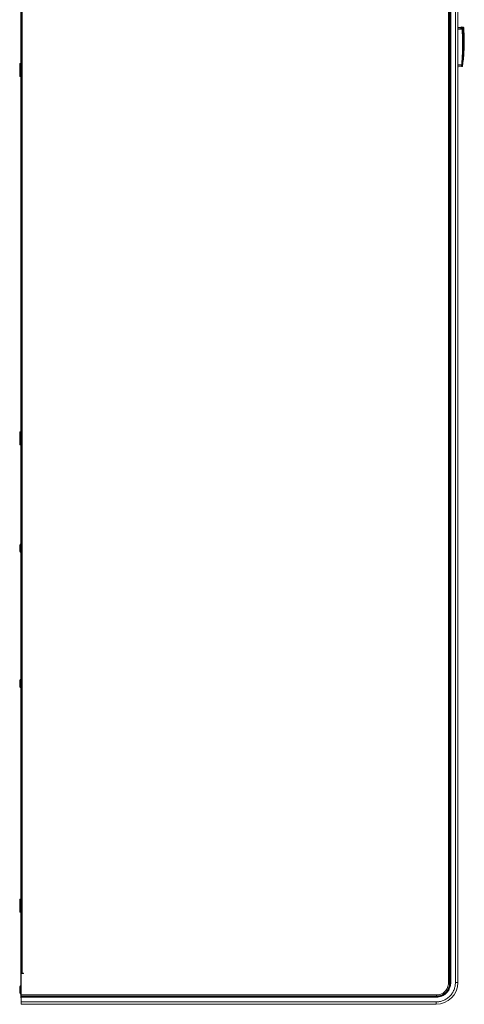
# Model space of a CAD drawing. Header units: millimetres. Extents: x 38 to 253, y 25 to 200.
# Tile 69 of 71: x 129 to 156, y 84 to 144. Entities that reach past the tile are written whole.
import ezdxf

# ---------------------------------------------------------------- set-up
doc = ezdxf.new("R2010")
doc.units = ezdxf.units.MM

msp = doc.modelspace()

# ---------------------------------------------------------------- linework, layer by layer
at = {"color": 7, "linetype": 'Continuous', "lineweight": 15}
for p, q in [((129.07762, 177.09955), (129.07762, 84.27622)), ((155.38219, 85.17984), (155.38219, 176.27259)), ((155.45762, 85.17984), (155.45762, 176.27259)), ((155.47742, 85.17984), (155.47742, 176.27259)), ((155.51514, 176.27259), (155.51514, 85.17984)), ((155.52429, 85.20955), (155.52429, 176.24288)), ((155.81029, 176.24288), (155.81029, 85.20955)), ((155.95762, 85.20955), (155.95762, 176.24288)), ((129.07762, 175.60955), (129.07762, 85.94288)), ((129.09095, 175.66288), (129.09095, 85.78955)), ((129.14442, 175.66288), (129.14442, 85.78955)), ((156.13762, 143.9438), (155.95762, 143.95955)), ((155.95762, 143.89861), (156.20395, 143.87798)), ((155.95762, 143.83978), (156.22905, 143.81688)), ((156.13762, 143.91676), (156.13762, 143.9438)), ((156.26027, 143.90602), (156.13762, 143.91676)), ((156.2894, 143.97244), (156.15818, 143.98392)), ((156.15896, 143.94917), (156.15896, 143.98388)), ((156.26442, 143.94032), (156.15896, 143.94917)), ((156.15896, 143.91768), (156.15896, 143.92939)), ((156.26442, 143.92054), (156.15896, 143.92939)), ((156.22892, 143.87588), (156.26027, 143.90602)), ((156.29668, 143.86873), (156.26532, 143.83842)), ((156.27616, 143.71035), (156.29601, 143.71955)), ((156.30241, 143.68212), (156.29668, 143.86873)), ((156.31717, 143.16622), (156.30727, 143.56288)), ((156.32082, 143.16298), (156.31058, 143.56326)), ((156.31087, 143.56326), (156.31336, 143.3253)), ((156.30901, 143.06222), (156.29209, 143.06223)), ((156.29509, 143.08029), (156.31841, 143.08027)), ((156.31844, 143.07224), (156.29515, 143.07227)), ((156.30718, 143.07356), (156.30744, 143.04817)), ((156.3092, 142.54622), (156.31778, 142.98621)), ((156.31054, 143.09955), (156.31526, 143.09955)), ((156.31543, 143.05288), (156.31084, 143.05288)), ((156.31268, 142.54254), (156.32147, 142.98952)), ((156.27649, 141.96955), (156.3016, 142.36622)), ((156.27952, 141.96881), (156.30524, 142.36909)), ((156.30645, 142.45181), (156.28678, 142.45187)), ((156.28706, 142.4599), (156.30678, 142.45983)), ((156.29628, 142.48472), (156.29547, 142.46818)), ((156.29916, 142.47955), (156.29828, 142.47255)), ((156.30254, 142.47955), (156.30454, 142.47955)), ((156.30485, 142.47572), (156.30347, 142.44785)), ((129.07762, 141.74288), (128.99762, 141.74288)), ((128.99762, 141.74288), (128.99762, 140.94288)), ((156.26085, 141.81288), (156.24928, 141.81288)), ((156.25324, 141.83147), (156.26488, 141.83139)), ((156.25387, 141.83949), (156.26558, 141.83942)), ((156.25416, 141.81288), (156.25611, 141.82237)), ((156.25665, 141.57061), (156.2916, 141.94376)), ((156.28984, 142.17287), (156.27972, 141.96881)), ((156.29152, 141.94288), (156.29768, 141.94288)), ((156.29329, 142.14932), (156.29577, 142.22171)), ((155.95762, 141.65265), (156.19885, 141.67289)), ((156.1638, 141.61385), (155.95762, 141.59667)), ((155.95762, 141.52653), (156.01095, 141.53109)), ((156.01097, 141.53088), (156.22229, 141.54937)), ((128.99762, 140.94288), (129.07762, 140.94288)), ((129.07762, 119.07622), (128.99762, 119.07622)), ((128.99762, 119.07622), (128.99762, 118.87622)), ((128.99762, 118.87622), (128.99762, 118.27622)), ((128.99762, 118.27622), (129.07762, 118.27622)), ((129.07762, 112.18688), (129.06429, 112.18688)), ((129.06429, 112.18688), (129.06429, 111.65355)), ((129.06429, 111.65355), (129.07762, 111.65355)), ((128.99762, 103.8071), (128.99762, 103.40955)), ((129.07762, 103.87622), (129.06429, 103.87622)), ((129.06429, 103.87622), (129.06429, 103.34288)), ((129.06429, 103.34288), (129.07762, 103.34288)), ((129.07762, 90.34288), (128.99762, 90.34288)), ((128.99762, 90.34288), (128.99762, 89.54288)), ((128.99762, 89.54288), (129.07762, 89.54288)), ((129.09095, 85.94288), (129.07762, 85.94288)), ((129.14442, 85.78955), (129.09095, 85.78955)), ((129.09095, 84.45164), (129.09095, 85.77621)), ((129.09095, 85.77621), (129.22429, 85.77621)), ((129.14442, 85.78955), (129.22429, 85.78955)), ((129.21095, 85.78955), (129.21095, 85.77621)), ((129.22429, 85.78955), (129.22429, 85.77621)), ((129.07762, 85.04288), (129.06429, 85.04288)), ((129.06429, 85.04288), (129.06429, 84.50955)), ((155.38219, 85.17984), (155.45762, 85.17984)), ((155.45762, 85.17984), (155.47742, 85.17984)), ((155.51514, 85.17984), (155.47742, 85.17984)), ((155.81029, 85.20955), (155.95762, 85.20955)), ((129.06429, 84.50955), (129.07762, 84.50955)), ((129.07762, 84.27622), (129.09095, 84.27622)), ((129.09095, 84.37622), (129.09095, 84.45164)), ((129.09095, 84.45164), (154.65399, 84.45164)), ((129.09095, 84.37622), (154.65399, 84.37622)), ((129.09095, 84.35641), (129.09095, 84.37622)), ((129.09095, 84.35641), (154.65399, 84.35641)), ((129.09095, 84.3187), (129.09095, 84.35641)), ((154.65399, 84.3187), (129.09095, 84.3187)), ((129.09095, 84.30955), (129.09095, 84.3187)), ((129.09095, 84.02355), (129.09095, 84.30955)), ((129.09095, 84.30955), (154.62429, 84.30955)), ((154.65399, 84.45164), (154.65399, 84.37622)), ((154.65399, 84.37622), (154.65399, 84.35641)), ((154.65399, 84.3187), (154.65399, 84.35641)), ((154.62429, 84.02355), (129.09095, 84.02355)), ((129.09095, 83.87622), (129.09095, 84.02355)), ((129.09095, 83.87622), (154.62429, 83.87622)), ((154.62429, 83.87622), (154.62429, 84.02355))]:
    msp.add_line(p, q, dxfattribs=at)
at = {"color": 8, "linetype": 'Continuous', "lineweight": 15}
for p, q in [((156.20395, 143.87798), (156.22892, 143.87588)), ((156.28862, 143.97251), (156.26442, 143.94032)), ((156.32502, 143.93565), (156.30086, 143.90328)), ((156.19752, 141.61666), (156.1638, 141.61385))]:
    msp.add_line(p, q, dxfattribs=at)
at = {"color": 7, "linetype": 'Continuous', "lineweight": 15}
for centre, radius, start, end in [((156.22533, 143.83599), 0.04006, 3.4809174, 84.8639007), ((156.2417, 143.72093), 0.09677, 75.7905572, 97.5089707), ((156.27707, 142.46025), 0.01, 357.9692364, 47.2757422), ((156.29679, 142.46025), 0.01, 357.5955228, 85.3988329), ((156.24392, 141.84028), 0.00998, 355.4406057, 40.939687), ((156.25492, 141.83226), 0.01, 274.0066864, 355.0266329), ((156.25561, 141.84028), 0.01, 355.0446915, 79.9217269), ((156.19401, 141.65653), 0.04002, 275.0367026, 354.7986162), ((156.21223, 141.74009), 0.06852, 258.7449904, 289.5895873), ((129.26429, 111.92022), 0.33333, 126.8698976, 143.1681212), ((129.26429, 111.92022), 0.33333, 216.5148713, 233.1301024), ((129.26429, 103.60955), 0.33333, 126.8698976, 143.4627256), ((129.26429, 103.60955), 0.33333, 216.8678718, 233.1301024), ((129.26429, 84.77622), 0.33333, 126.8698976, 143.1681212), ((154.62429, 85.20955), 0.9, 270, 0), ((154.62429, 85.20955), 1.33333, 270, 0), ((154.65399, 85.17984), 0.80363, 270, 0), ((154.65399, 85.17984), 0.82343, 270, 0), ((129.26429, 84.77622), 0.33333, 216.5148713, 233.1301024)]:
    msp.add_arc(centre, radius, start, end, dxfattribs=at)
for points, knots in [([(155.95762, 143.95278), (155.95762, 143.95428), (155.95762, 143.9588), (155.95762, 143.92269), (155.95762, 143.89861)], [0, 0, 0, 0, 0.33333335, 1, 1, 1, 1]), ([(155.95762, 143.89862), (155.95762, 143.8974), (155.95763, 143.89502), (155.95761, 143.88161), (155.95763, 143.86295), (155.95762, 143.84762), (155.95762, 143.83978)], [0, 0, 0, 0, 0.25550108, 0.49999967, 0.74448556, 1, 1, 1, 1]), ([(156.15896, 143.94917), (156.15897, 143.94879), (156.15898, 143.94801), (156.159, 143.94341), (156.15898, 143.93698), (156.15897, 143.93192), (156.15896, 143.92939)], [0, 0, 0, 0, 0.25014957, 0.49990001, 0.74971856, 1, 1, 1, 1]), ([(156.22905, 143.81688), (156.23817, 143.57869), (156.25645, 143.10128), (156.24708, 142.38227), (156.21488, 141.90864), (156.19885, 141.67289)], [0, 0, 0, 0, 0.33334725, 0.66816433, 1, 1, 1, 1]), ([(156.22892, 143.87588), (156.22914, 143.87468), (156.22959, 143.87227), (156.22981, 143.8587), (156.22964, 143.83981), (156.22925, 143.82451), (156.22905, 143.81688)], [0, 0, 0, 0, 0.25140611, 0.50178879, 0.75127918, 1, 1, 1, 1]), ([(156.26545, 143.81474), (156.27458, 143.57723), (156.29285, 143.10203), (156.2836, 142.38462), (156.25133, 141.91191), (156.2352, 141.67553)], [0, 0, 0, 0, 0.3331429, 0.66653457, 1, 1, 1, 1]), ([(156.29668, 143.86873), (156.29591, 143.87347), (156.29438, 143.88288), (156.28589, 143.89462), (156.27436, 143.90338), (156.26499, 143.90514), (156.26027, 143.90602)], [0, 0, 0, 0, 0.25153861, 0.500059, 0.74843716, 1, 1, 1, 1]), ([(156.26442, 143.94032), (156.2646, 143.93992), (156.26497, 143.93912), (156.26513, 143.9345), (156.26497, 143.92809), (156.2646, 143.92306), (156.26442, 143.92054)], [0, 0, 0, 0, 0.250002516, 0.500007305, 0.750000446, 1, 1, 1, 1]), ([(156.26442, 143.94032), (156.26907, 143.93944), (156.27837, 143.93767), (156.29, 143.92909), (156.29842, 143.91733), (156.30004, 143.90797), (156.30086, 143.90328)], [0, 0, 0, 0, 0.24940194, 0.49927556, 0.74951309, 1, 1, 1, 1]), ([(156.28266, 143.90204), (156.28225, 143.90438), (156.28144, 143.90907), (156.27724, 143.9149), (156.27147, 143.91926), (156.2668, 143.92011), (156.26442, 143.92054)], [0, 0, 0, 0, 0.24979803, 0.49959694, 0.74511686, 1, 1, 1, 1]), ([(156.26532, 143.83842), (156.26519, 143.83796), (156.26494, 143.83704), (156.26487, 143.83164), (156.26502, 143.82401), (156.26531, 143.81783), (156.26545, 143.81474)], [0, 0, 0, 0, 0.24977205, 0.49959993, 0.74960276, 1, 1, 1, 1]), ([(156.26884, 143.71664), (156.26881, 143.71656), (156.2685, 143.71576), (156.26859, 143.71263), (156.2686, 143.7075), (156.26881, 143.7016), (156.26905, 143.69584), (156.26939, 143.6899), (156.26978, 143.68421), (156.27015, 143.67976), (156.27052, 143.67631), (156.27092, 143.67354), (156.27115, 143.67313), (156.27129, 143.67288)], [0, 0, 0, 0, 0.0088568, 0.09298292, 0.23927644, 0.31600474, 0.39487906, 0.52155724, 0.60338993, 0.69738235, 0.79119043, 0.87297857, 1, 1, 1, 1]), ([(156.26951, 143.71002), (156.26936, 143.71189), (156.26915, 143.7145), (156.26888, 143.71656), (156.26875, 143.71707), (156.26866, 143.71687), (156.26858, 143.71587), (156.26853, 143.71257), (156.26864, 143.70607), (156.26899, 143.69683), (156.26952, 143.68748), (156.27015, 143.67953), (156.27079, 143.674), (156.27112, 143.67325), (156.27129, 143.67288)], [0, 0, 0, 0, 0.08673437, 0.12104442, 0.15273741, 0.17773443, 0.20464679, 0.26892025, 0.39055072, 0.51232949, 0.63409059, 0.7560942, 0.87787297, 1, 1, 1, 1]), ([(156.26962, 143.69459), (156.26962, 143.6946), (156.26962, 143.69462), (156.26961, 143.6947), (156.26962, 143.69496), (156.26959, 143.69593), (156.26957, 143.69807), (156.26953, 143.70159), (156.2695, 143.705), (156.26951, 143.70746), (156.26949, 143.70892), (156.26962, 143.70975), (156.26943, 143.71005), (156.26966, 143.7101), (156.26971, 143.7101), (156.26979, 143.7101), (156.26986, 143.7101), (156.26992, 143.7101)], [0, 0, 0, 0, 0.00110794, 0.00323445, 0.01031264, 0.03604361, 0.13292627, 0.29254654, 0.51162075, 0.648172, 0.77189909, 0.89303158, 0.97873099, 0.98637885, 0.98948028, 0.99216442, 1, 1, 1, 1]), ([(156.27083, 143.68232), (156.27073, 143.68258), (156.27053, 143.68309), (156.27022, 143.68585), (156.26991, 143.68978), (156.26971, 143.69299), (156.26962, 143.69459)], [0, 0, 0, 0, 0.24788907, 0.49642189, 0.74833918, 1, 1, 1, 1]), ([(156.27087, 143.6823), (156.27087, 143.6823), (156.27085, 143.6823), (156.27084, 143.68232), (156.27083, 143.68232)], [0, 0, 0, 0, 0.50455512, 1, 1, 1, 1]), ([(156.27926, 143.69267), (156.2792, 143.69145), (156.27906, 143.689), (156.27721, 143.68575), (156.27442, 143.68327), (156.27206, 143.68262), (156.27087, 143.6823)], [0, 0, 0, 0, 0.2499931, 0.50003716, 0.75009499, 1, 1, 1, 1]), ([(156.27927, 143.69267), (156.27926, 143.69268), (156.27925, 143.69269), (156.27923, 143.69278), (156.27918, 143.69264), (156.27918, 143.69299), (156.27918, 143.69299), (156.27918, 143.69299), (156.27917, 143.693), (156.27917, 143.69306), (156.27913, 143.69328), (156.27906, 143.69388), (156.27896, 143.6951), (156.27888, 143.69654), (156.27882, 143.69756), (156.27882, 143.69804), (156.27881, 143.69817), (156.27881, 143.6982), (156.27881, 143.69821), (156.27881, 143.69853), (156.27879, 143.69896), (156.27879, 143.69936), (156.27879, 143.69973), (156.27879, 143.70007), (156.2788, 143.70035), (156.27881, 143.70045), (156.27882, 143.7005), (156.27882, 143.70051), (156.27882, 143.70051), (156.27882, 143.70051), (156.27882, 143.70064), (156.27882, 143.70058), (156.27883, 143.70063), (156.27883, 143.70069), (156.27883, 143.70108), (156.27865, 143.70254), (156.27793, 143.7047), (156.2762, 143.70727), (156.27453, 143.70838), (156.27359, 143.70901)], [0, 0, 0, 0, 0.01765968, 0.0288142, 0.07043804, 0.07048798, 0.07055498, 0.07077494, 0.07164917, 0.07502365, 0.08843254, 0.14121025, 0.21173049, 0.28214645, 0.33441188, 0.34790274, 0.3514574, 0.35246935, 0.35275969, 0.35290951, 0.4012601, 0.41567698, 0.42370176, 0.46991633, 0.49446339, 0.50755991, 0.51091937, 0.51180937, 0.51204991, 0.51212808, 0.51218391, 0.52977819, 0.53430631, 0.53751376, 0.5416375, 0.59163772, 0.73029956, 0.84963978, 1, 1, 1, 1]), ([(156.29938, 143.7007), (156.29636, 143.70052), (156.29042, 143.70016), (156.28115, 143.70698), (156.27379, 143.70896), (156.27359, 143.70901)], [0, 0, 0, 0, 0.499732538, 0.986496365, 1, 1, 1, 1]), ([(156.27797, 143.67288), (156.27783, 143.67313), (156.2776, 143.67353), (156.27722, 143.67621), (156.27685, 143.67956), (156.27649, 143.68389), (156.2761, 143.68943), (156.27576, 143.69524), (156.27551, 143.70092), (156.27531, 143.70677), (156.27523, 143.71223), (156.27522, 143.71588), (156.27519, 143.71797), (156.27485, 143.71937), (156.27446, 143.71948), (156.27426, 143.71954)], [0, 0, 0, 0, 0.10446071, 0.1711173, 0.24724791, 0.32460837, 0.39163283, 0.49429181, 0.55905402, 0.62190708, 0.74134184, 0.81949021, 0.85964511, 0.92802813, 1, 1, 1, 1]), ([(156.29979, 143.69268), (156.29664, 143.69268), (156.29035, 143.69268), (156.28296, 143.69267), (156.27926, 143.69267)], [0, 0, 0, 0, 0.499999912, 1, 1, 1, 1]), ([(156.30086, 143.90328), (156.30052, 143.90326), (156.29986, 143.90321), (156.29569, 143.90293), (156.28981, 143.90253), (156.28504, 143.9022), (156.28266, 143.90204)], [0, 0, 0, 0, 0.25000546, 0.49997004, 0.75000904, 1, 1, 1, 1]), ([(156.32502, 143.93565), (156.32423, 143.94015), (156.3226, 143.94945), (156.31416, 143.96133), (156.30239, 143.96991), (156.29311, 143.97166), (156.28862, 143.97251)], [0, 0, 0, 0, 0.24207207, 0.50000135, 0.75791234, 1, 1, 1, 1]), ([(156.29601, 143.71955), (156.29687, 143.7186), (156.29792, 143.71745), (156.29937, 143.70296), (156.29963, 143.70042)], [0, 0, 0, 0, 0.82496404, 1, 1, 1, 1]), ([(156.30727, 143.56288), (156.3067, 143.57543), (156.30577, 143.59568), (156.3042, 143.62171), (156.30278, 143.64115), (156.30138, 143.65638), (156.29983, 143.66954), (156.29891, 143.67159), (156.29833, 143.67288)], [0, 0, 0, 0, 0.2173545, 0.35056886, 0.49985739, 0.64412386, 0.77572245, 1, 1, 1, 1]), ([(156.29938, 143.7007), (156.29944, 143.70066), (156.29977, 143.70045), (156.30056, 143.70003), (156.30055, 143.69806), (156.30055, 143.69804), (156.30056, 143.69798), (156.30062, 143.69776), (156.30102, 143.69592), (156.30195, 143.69221), (156.30192, 143.69024), (156.30192, 143.69022), (156.30193, 143.69017), (156.30196, 143.68994), (156.30208, 143.68908), (156.30306, 143.68175), (156.30519, 143.66108), (156.30805, 143.62114), (156.30982, 143.58715), (156.31062, 143.56961), (156.31079, 143.56503), (156.31085, 143.56379), (156.31086, 143.56342), (156.31087, 143.56331), (156.31087, 143.56326)], [0, 0, 0, 0, 0.02205321, 0.12524875, 0.125284, 0.12556865, 0.12636918, 0.12941319, 0.14128964, 0.25049471, 0.25051261, 0.2506598, 0.25106755, 0.25260403, 0.25856855, 0.2820712, 0.50047567, 0.74993021, 0.93449157, 0.98217311, 0.99485243, 0.99837042, 0.99942275, 1, 1, 1, 1]), ([(156.31058, 143.56326), (156.30979, 143.58027), (156.30822, 143.61423), (156.30511, 143.657), (156.30204, 143.68686), (156.30054, 143.69074), (156.29979, 143.69268)], [0, 0, 0, 0, 0.2506626, 0.50063524, 0.75075235, 1, 1, 1, 1]), ([(156.30086, 143.90328), (156.31565, 143.61066), (156.34522, 143.02559), (156.31507, 142.44054), (156.3, 142.1481)], [0, 0, 0, 0, 0.50014095, 1, 1, 1, 1]), ([(156.30129, 143.56288), (156.30246, 143.56293), (156.30488, 143.56303), (156.30793, 143.56316), (156.31008, 143.56324), (156.31042, 143.56326), (156.31058, 143.56326)], [0, 0, 0, 0, 0.24145002, 0.499981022, 0.758573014, 1, 1, 1, 1]), ([(156.30538, 141.96032), (156.32965, 142.2913), (156.3782, 142.95326), (156.34216, 143.61603), (156.32413, 143.94741)], [0, 0, 0, 0, 0.49999274, 1, 1, 1, 1]), ([(156.28573, 143.0902), (156.28692, 143.09), (156.2894, 143.08958), (156.29252, 143.08725), (156.29467, 143.084), (156.29495, 143.0815), (156.29509, 143.08029)], [0, 0, 0, 0, 0.24070325, 0.49967372, 0.75877507, 1, 1, 1, 1]), ([(156.28585, 143.06223), (156.28705, 143.06244), (156.28953, 143.06288), (156.29266, 143.06525), (156.29478, 143.06854), (156.29503, 143.07106), (156.29515, 143.07227)], [0, 0, 0, 0, 0.240849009, 0.499932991, 0.759040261, 1, 1, 1, 1]), ([(156.29259, 143.05288), (156.2925, 143.05303), (156.29232, 143.05331), (156.29208, 143.05542), (156.29188, 143.05834), (156.29166, 143.0628), (156.29147, 143.06885), (156.29133, 143.0765), (156.29136, 143.08427), (156.29149, 143.09052), (156.29167, 143.09476), (156.29183, 143.09738), (156.29203, 143.09919), (156.29219, 143.09943), (156.29227, 143.09955)], [0, 0, 0, 0, 0.080947, 0.15665795, 0.22712344, 0.29234595, 0.40658472, 0.50000545, 0.60555297, 0.72382013, 0.78803569, 0.85547216, 0.92612704, 1, 1, 1, 1]), ([(156.29515, 143.07227), (156.29512, 143.07234), (156.29507, 143.07247), (156.295, 143.07338), (156.29495, 143.07472), (156.29492, 143.07629), (156.29493, 143.07786), (156.29496, 143.07919), (156.29502, 143.08009), (156.29507, 143.08023), (156.29509, 143.08029)], [0, 0, 0, 0, 0.12521456, 0.2504441, 0.37535847, 0.5003698, 0.62514489, 0.74982797, 0.87487455, 1, 1, 1, 1]), ([(156.30894, 143.09021), (156.30898, 143.09021), (156.30911, 143.09022), (156.30937, 143.09044), (156.30986, 143.09211), (156.3103, 143.09478), (156.3105, 143.0989), (156.31053, 143.09955)], [0, 0, 0, 0, 0.04385798, 0.13105997, 0.4341452, 0.91162321, 1, 1, 1, 1]), ([(156.30894, 143.09021), (156.31014, 143.09002), (156.31264, 143.08962), (156.31581, 143.08729), (156.31799, 143.08401), (156.31828, 143.08148), (156.31841, 143.08027)], [0, 0, 0, 0, 0.24020313, 0.49912817, 0.7585418, 1, 1, 1, 1]), ([(156.31844, 143.07224), (156.31832, 143.07102), (156.31806, 143.06848), (156.31589, 143.06518), (156.31272, 143.06283), (156.31021, 143.06242), (156.30901, 143.06222)], [0, 0, 0, 0, 0.24131469, 0.50077928, 0.75975521, 1, 1, 1, 1]), ([(156.31067, 143.05288), (156.31065, 143.0532), (156.31045, 143.05687), (156.31, 143.05967), (156.30949, 143.06201), (156.30914, 143.06216), (156.30901, 143.06222)], [0, 0, 0, 0, 0.04297838, 0.49532701, 0.81567177, 1, 1, 1, 1]), ([(156.31841, 143.08027), (156.31881, 143.08151), (156.3196, 143.08399), (156.32049, 143.1031), (156.321, 143.13043), (156.32088, 143.15211), (156.32082, 143.16298)], [0, 0, 0, 0, 0.25013335, 0.49982615, 0.74943979, 1, 1, 1, 1]), ([(156.32147, 142.98952), (156.32145, 143.00037), (156.32141, 143.02205), (156.3207, 143.04937), (156.31966, 143.0685), (156.31885, 143.07099), (156.31844, 143.07224)], [0, 0, 0, 0, 0.25019152, 0.49990842, 0.74951282, 1, 1, 1, 1]), ([(156.27749, 142.44225), (156.27866, 142.44246), (156.28107, 142.44288), (156.28413, 142.44513), (156.28627, 142.44827), (156.28661, 142.4507), (156.28678, 142.45187)], [0, 0, 0, 0, 0.24139556, 0.50003582, 0.75856682, 1, 1, 1, 1]), ([(156.28331, 142.43288), (156.28325, 142.43301), (156.28314, 142.43327), (156.28302, 142.43521), (156.28294, 142.43797), (156.2829, 142.44232), (156.28293, 142.44851), (156.28319, 142.45611), (156.28355, 142.4629), (156.28384, 142.46857), (156.28411, 142.47292), (156.2844, 142.47669), (156.28468, 142.47914), (156.28487, 142.47943), (156.28495, 142.47955)], [0, 0, 0, 0, 0.07694836, 0.14982061, 0.21861796, 0.28333726, 0.40005841, 0.50070553, 0.59387209, 0.67829425, 0.75395802, 0.82086003, 0.92790854, 1, 1, 1, 1]), ([(156.28678, 142.45187), (156.28676, 142.45194), (156.28672, 142.45207), (156.2867, 142.45298), (156.28671, 142.45432), (156.28676, 142.45589), (156.28682, 142.45746), (156.28691, 142.45879), (156.28699, 142.45969), (156.28704, 142.45983), (156.28706, 142.4599)], [0, 0, 0, 0, 0.12526662, 0.25052398, 0.37539237, 0.50038957, 0.62510874, 0.74984042, 0.87484601, 1, 1, 1, 1]), ([(156.29566, 142.36955), (156.29685, 142.36949), (156.29933, 142.36937), (156.30251, 142.36922), (156.30474, 142.36911), (156.30508, 142.36909), (156.30524, 142.36909)], [0, 0, 0, 0, 0.24004278, 0.49854173, 0.75793514, 1, 1, 1, 1]), ([(156.29794, 142.43288), (156.29792, 142.43424), (156.29787, 142.43883), (156.29754, 142.44164), (156.29726, 142.4421), (156.29716, 142.44226)], [0, 0, 0, 0, 0.21266199, 0.72130462, 1, 1, 1, 1]), ([(156.29828, 142.47255), (156.29815, 142.47187), (156.2979, 142.47051), (156.2977, 142.47032), (156.2976, 142.47022)], [0, 0, 0, 0, 0.49900219, 1, 1, 1, 1]), ([(156.30524, 142.36909), (156.30573, 142.37993), (156.30671, 142.40158), (156.30736, 142.42891), (156.30734, 142.44807), (156.30674, 142.45056), (156.30645, 142.45181)], [0, 0, 0, 0, 0.25020064, 0.49991629, 0.74951851, 1, 1, 1, 1]), ([(156.31268, 142.54254), (156.31224, 142.53168), (156.31135, 142.51), (156.30965, 142.48269), (156.30799, 142.46357), (156.30719, 142.46108), (156.30678, 142.45983)], [0, 0, 0, 0, 0.25056119, 0.50016986, 0.74985031, 1, 1, 1, 1]), ([(156.31268, 142.54254), (156.3125, 142.54255), (156.31213, 142.54256), (156.31063, 142.54261), (156.30929, 142.54266), (156.30905, 142.54267)], [0, 0, 0, 0, 0.43371837, 0.89845114, 1, 1, 1, 1]), ([(156.24928, 141.81288), (156.24922, 141.81316), (156.24912, 141.81375), (156.24927, 141.81775), (156.2495, 141.82226), (156.24975, 141.82644), (156.25005, 141.83117), (156.25053, 141.83757), (156.25114, 141.84539), (156.25191, 141.85309), (156.25246, 141.85739), (156.25276, 141.85927), (156.25286, 141.85946), (156.25291, 141.85955)], [0, 0, 0, 0, 0.11225529, 0.23279859, 0.29651765, 0.36236484, 0.43034695, 0.50047802, 0.62513351, 0.74980874, 0.87191285, 0.93527319, 1, 1, 1, 1]), ([(156.25324, 141.83147), (156.25302, 141.83035), (156.25257, 141.82804), (156.25111, 141.82564), (156.24985, 141.82483), (156.24961, 141.82468)], [0, 0, 0, 0, 0.432502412, 0.893946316, 1, 1, 1, 1]), ([(156.25324, 141.83147), (156.25323, 141.83153), (156.2532, 141.83167), (156.25324, 141.83258), (156.25332, 141.83392), (156.25343, 141.83549), (156.25356, 141.83706), (156.2537, 141.83838), (156.25381, 141.83928), (156.25385, 141.83942), (156.25387, 141.83949)], [0, 0, 0, 0, 0.12525288, 0.25047595, 0.37536378, 0.50036015, 0.62514372, 0.74985191, 0.87486015, 1, 1, 1, 1]), ([(156.25736, 141.85013), (156.25764, 141.85066), (156.25809, 141.85153), (156.25894, 141.85731), (156.25928, 141.85955)], [0, 0, 0, 0, 0.61207869, 1, 1, 1, 1]), ([(156.26429, 141.83276), (156.26395, 141.82995), (156.26219, 141.81513), (156.26145, 141.81389), (156.26085, 141.81288)], [0, 0, 0, 0, 0.18911437, 1, 1, 1, 1]), ([(156.26485, 141.85955), (156.26534, 141.86121), (156.26633, 141.86453), (156.26936, 141.89001), (156.27297, 141.92633), (156.27532, 141.95514), (156.27649, 141.96955)], [0, 0, 0, 0, 0.25004758, 0.499811, 0.74992811, 1, 1, 1, 1]), ([(156.27973, 141.96881), (156.27822, 141.95078), (156.27522, 141.91478), (156.27059, 141.86942), (156.26674, 141.83761), (156.2655, 141.83347), (156.26488, 141.83139)], [0, 0, 0, 0, 0.25065064, 0.50034962, 0.75007464, 1, 1, 1, 1]), ([(156.26558, 141.83942), (156.26616, 141.84138), (156.26733, 141.8453), (156.27096, 141.87534), (156.2753, 141.91806), (156.27812, 141.95191), (156.27952, 141.96881)], [0, 0, 0, 0, 0.25050561, 0.50034817, 0.75047616, 1, 1, 1, 1]), ([(156.27025, 141.96955), (156.27143, 141.96945), (156.27386, 141.96926), (156.27692, 141.96902), (156.27905, 141.96885), (156.27937, 141.96882), (156.27952, 141.96881)], [0, 0, 0, 0, 0.241397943, 0.500025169, 0.758723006, 1, 1, 1, 1]), ([(156.28473, 141.98288), (156.28461, 141.9865), (156.28438, 141.99354), (156.28595, 142.0312), (156.28849, 142.07319), (156.29095, 142.11327), (156.29248, 142.13688), (156.29329, 142.14932)], [0, 0, 0, 0, 0.25685152, 0.49939133, 0.71903129, 0.85194897, 1, 1, 1, 1]), ([(156.29768, 141.94319), (156.29767, 141.9432), (156.29767, 141.94324), (156.29453, 141.95225), (156.28801, 141.97263), (156.28473, 141.98288)], [0, 0, 0, 0, 0.118253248, 0.556472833, 1, 1, 1, 1]), ([(156.29207, 141.9547), (156.29395, 141.95542), (156.29775, 141.95687), (156.30227, 141.9611), (156.30545, 141.96629), (156.30615, 141.97018), (156.30648, 141.97206)], [0, 0, 0, 0, 0.24995338, 0.50759068, 0.7612507, 1, 1, 1, 1]), ([(156.3, 142.1481), (156.3, 142.1481), (156.3, 142.1481), (156.3, 142.14809), (156.3, 142.14808), (156.3, 142.14801), (156.29997, 142.14775), (156.29992, 142.14668), (156.2996, 142.14244), (156.29852, 142.12561), (156.29649, 142.09489), (156.29496, 142.06873), (156.29368, 142.04494), (156.29316, 142.03347), (156.29289, 142.02583), (156.29287, 142.02493), (156.29286, 142.02469), (156.29286, 142.02464), (156.29286, 142.02462), (156.29286, 142.02007), (156.29263, 142.01328), (156.29298, 142.0124), (156.29299, 142.01227), (156.29299, 142.01225)], [0, 0, 0, 0, 0.00000483, 0.00001931, 0.00006856, 0.0002523, 0.00099748, 0.00396443, 0.01579904, 0.06299528, 0.25019106, 0.47115933, 0.50028134, 0.71861981, 0.74229643, 0.74830391, 0.74984278, 0.7502457, 0.75038932, 0.75040574, 0.98214691, 0.99808842, 1, 1, 1, 1]), ([(156.19752, 141.61666), (156.20473, 141.59745), (156.21915, 141.55903), (156.22367, 141.54453), (156.21915, 141.55903), (156.20473, 141.59745), (156.19752, 141.61666)], [0, 0, 0, 0, 0.2499998, 0.49999926, 0.74999985, 1, 1, 1, 1]), ([(156.19753, 141.61664), (156.19779, 141.61776), (156.19833, 141.62002), (156.19887, 141.63229), (156.19909, 141.65018), (156.19893, 141.66525), (156.19885, 141.67289)], [0, 0, 0, 0, 0.23942386, 0.48581795, 0.7393039, 1, 1, 1, 1]), ([(156.22216, 141.54936), (156.22651, 141.55016), (156.23546, 141.55182), (156.24694, 141.55987), (156.25541, 141.57104), (156.2574, 141.57992), (156.25837, 141.58424)], [0, 0, 0, 0, 0.24262566, 0.50000556, 0.75734672, 1, 1, 1, 1]), ([(156.2352, 141.67553), (156.23496, 141.67259), (156.23449, 141.6667), (156.23401, 141.65947), (156.23376, 141.6543), (156.23383, 141.65337), (156.23387, 141.6529)], [0, 0, 0, 0, 0.25033327, 0.50051389, 0.75051963, 1, 1, 1, 1]), ([(128.99762, 112.11978), (128.99762, 112.11993), (128.99762, 112.12373), (128.99762, 112.11019), (128.99762, 112.07843), (128.99762, 112.02629), (128.99762, 111.9707), (128.99762, 111.93425), (128.99762, 111.92021)], [0, 0, 0, 0, 0.00849566, 0.22283253, 0.43717308, 0.65150745, 0.86584757, 1, 1, 1, 1]), ([(128.99762, 111.92021), (128.99762, 111.89774), (128.99762, 111.85278), (128.99762, 111.79273), (128.99762, 111.74794), (128.99762, 111.72257), (128.99762, 111.72273), (128.99762, 111.72279)], [0, 0, 0, 0, 0.21494724, 0.42989297, 0.6448396, 0.85979046, 1, 1, 1, 1]), ([(128.99762, 84.97578), (128.99762, 84.97593), (128.99762, 84.97975), (128.99762, 84.96618), (128.99762, 84.93443), (128.99762, 84.88229), (128.99762, 84.8267), (128.99762, 84.79025), (128.99762, 84.77622)], [0, 0, 0, 0, 0.00849671, 0.22283585, 0.4371748, 0.6515103, 0.86584686, 1, 1, 1, 1]), ([(128.99762, 84.77622), (128.99762, 84.75374), (128.99762, 84.70878), (128.99762, 84.64873), (128.99762, 84.60394), (128.99762, 84.57857), (128.99762, 84.57873), (128.99762, 84.57879)], [0, 0, 0, 0, 0.21494661, 0.42989728, 0.64484566, 0.85979053, 1, 1, 1, 1]), ([(155.81029, 85.20955), (155.80644, 85.13721), (155.79851, 84.98821), (155.73253, 84.76717), (155.6231, 84.55462), (155.46888, 84.36495), (155.31027, 84.23617), (155.17079, 84.15462), (155.02823, 84.09), (154.84561, 84.03527), (154.69662, 84.02738), (154.62429, 84.02355)], [0, 0, 0, 0, 0.116496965, 0.239971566, 0.368579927, 0.499917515, 0.63125443, 0.695631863, 0.760028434, 0.883503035, 1, 1, 1, 1]), ([(154.65399, 84.45164), (154.69841, 84.454), (154.7899, 84.45887), (154.92561, 84.49939), (155.05613, 84.56656), (155.17255, 84.66128), (155.26727, 84.77771), (155.33445, 84.90822), (155.37497, 85.04394), (155.37983, 85.13543), (155.38219, 85.17984)], [0, 0, 0, 0, 0.11651527, 0.24001075, 0.36864094, 0.50000006, 0.63135783, 0.75998957, 0.88348457, 1, 1, 1, 1]), ([(155.51514, 85.17984), (155.51234, 85.12732), (155.50659, 85.01913), (155.45868, 84.85864), (155.37923, 84.70429), (155.26722, 84.56661), (155.12954, 84.45461), (154.9752, 84.37516), (154.81471, 84.32725), (154.70652, 84.32149), (154.65399, 84.3187)], [0, 0, 0, 0, 0.11651632, 0.24001086, 0.36864114, 0.50000116, 0.63135818, 0.75998914, 0.88348368, 1, 1, 1, 1])]:
    msp.add_open_spline(points, degree=3, knots=knots, dxfattribs=at)
at = {"color": 8, "linetype": 'Continuous', "lineweight": 15}
for points, knots in [([(156.29299, 142.01225), (156.30181, 141.98594), (156.31063, 141.95961), (156.30648, 141.97206), (156.30648, 141.97207)], [0, 0, 0, 0, 0.99984042, 1, 1, 1, 1]), ([(156.23387, 141.6529), (156.24301, 141.62749), (156.26129, 141.57668), (156.25764, 141.58684), (156.25581, 141.59193)], [0, 0, 0, 0, 0.499985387, 1, 1, 1, 1])]:
    msp.add_open_spline(points, degree=3, knots=knots, dxfattribs=at)

doc.saveas('drawing.dxf')
